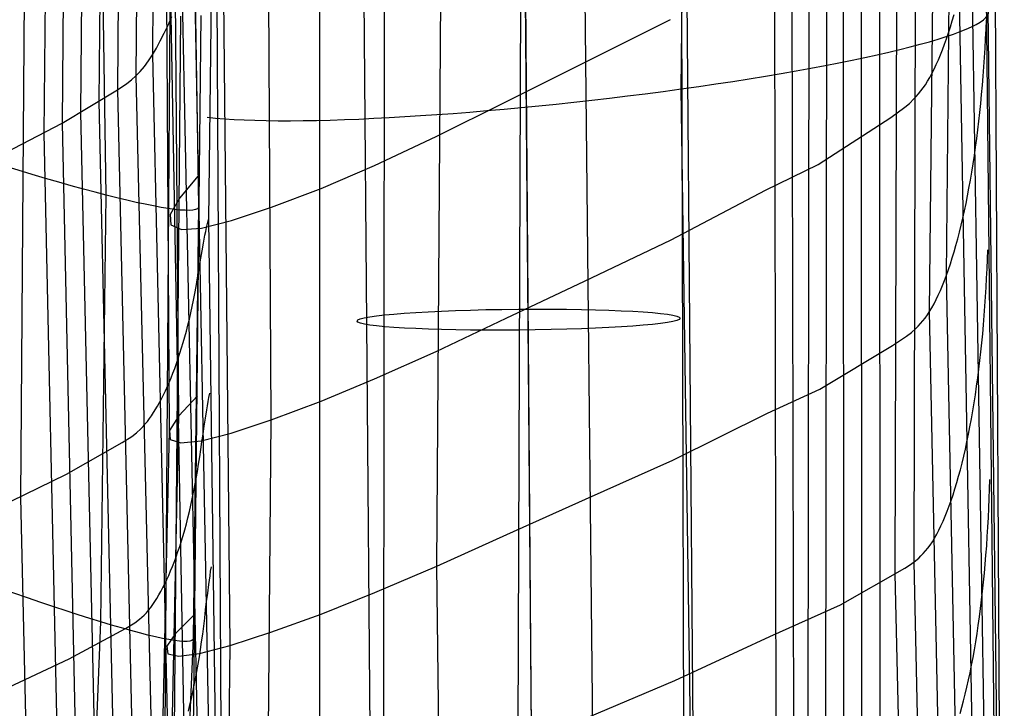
# Model space of a CAD drawing. Extents: x -919 to -345, y -585 to -19.
# Tile 74 of 123: x -377 to -346, y -459 to -438. Entities that reach past the tile are written whole.
import ezdxf

# ---------------------------------------------------------------- set-up
doc = ezdxf.new("R2010")
doc.units = 0
doc.layers.add('SCHIUMATO', color=84, linetype='CONTINUOUS')
doc.layers.add('TELAIO', color=3, linetype='CONTINUOUS')

msp = doc.modelspace()

# ---------------------------------------------------------------- linework, layer by layer
at = {"layer": 'SCHIUMATO'}
for p, q in [((-369.397, -329.416, 216.297), (-370.827, -444.152, 209.762)), ((-371.6, -331.116, 204.966), (-372.562, -439.055, 202.781)), ((-347.983, -445.873, 198), (-346.849, -331.562, 203.003)), ((-372.157, -331.627, 202.145), (-373.073, -439.711, 200.572)), ((-372.691, -332.153, 199.475), (-373.646, -440.145, 198.122)), ((-373.231, -332.681, 196.807), (-374.22, -440.498, 195.658)), ((-348.505, -446.998, 195.788), (-347.338, -332.913, 200.635)), ((-373.78, -333.197, 194.138), (-374.79, -440.842, 193.192)), ((-374.337, -333.701, 191.47), (-375.357, -441.171, 190.722)), ((-375.732, -334.873, 184.965), (-376.65, -452.771, 184.448)), ((-355.132, -335.263, 224.041), (-356.201, -440.116, 216.952)), ((-375.002, -345.947, 188.767), (-375.92, -441.488, 188.251)), ((-363.758, -454.881, 118.698), (-363.021, -348.519, 120.3)), ((-365.436, -495.353, 103.833), (-365.285, -349.925, 105.034)), ((-367.369, -495.872, 89.822), (-367.404, -350.987, 89.725)), ((-368.882, -450.349, 74.364), (-369.443, -351.764, 73.93)), ((-370.154, -457.331, 58.675), (-371.141, -358.791, 58.17)), ((-361.323, -480.702, 132.179), (-360.899, -366.84, 135.189)), ((-348.987, -454.75, 193.181), (-348.806, -383.776, 196.296)), ((-349.567, -455.116, 190.845), (-349.374, -384.489, 193.95)), ((-351.719, -463.302, 181.386), (-351.622, -386.785, 184.99)), ((-352.268, -463.542, 179.13), (-352.18, -387.235, 182.867)), ((-350.036, -462.485, 188.259), (-350.06, -392.189, 191.339)), ((-350.603, -462.776, 185.952), (-350.622, -392.763, 189.074)), ((-351.164, -463.048, 183.661), (-351.18, -393.282, 186.851)), ((-352.688, -470.68, 176.558), (-352.843, -394.557, 180.459)), ((-353.226, -470.87, 174.306), (-353.393, -394.876, 178.419)), ((-356.069, -478.88, 160.073), (-356.275, -397.045, 163.778)), ((-370.76, -400.209, 212.592), (-370.332, -481.782, 207.575)), ((-346.233, -480.666, 201.159), (-346.652, -402.421, 206.599)), ((-346.255, -483.061, 200.751), (-346.947, -418.901, 204.379)), ((-372.177, -427.35, 205.14), (-371.277, -477.239, 204.486)), ((-373.991, -443.4, -43.343), (-374.195, -430.197, -43.33)), ((-371.749, -450.232, -19.903), (-371.91, -430.028, -19.93)), ((-371.127, -443.738, -35.591), (-371.327, -430.368, -35.594)), ((-372.03, -450.68, -4.176), (-372.151, -430.643, -4.223)), ((-358.663, -486.579, 145.901), (-359.21, -432.548, 147.942)), ((-346.423, -485.29, 199.803), (-347.21, -435.295, 202.079)), ((-371.286, -435.557, 208.787), (-370.368, -484.274, 207.119)), ((-371.646, -436.969, 206.918), (-370.745, -481.028, 206.106)), ((-346.722, -487.224, 198.374), (-347.585, -437.185, 200.34)), ((-372.202, -464.222, 11.539), (-372.017, -437.687, 11.512)), ((-372.079, -438.137, 204.905), (-371.965, -437.868, 205.421)), ((-371.972, -470.868, 27.26), (-371.685, -437.858, 27.24)), ((-371.543, -483.876, 42.917), (-371.053, -437.837, 42.946)), ((-347.805, -438.005, 199.358), (-347.748, -437.809, 199.61)), ((-346.706, -437.658, 203.973), (-346.193, -480.666, 201.159)), ((-372.197, -438.391, 204.381), (-372.079, -438.137, 204.905)), ((-359.21, -439.302, 147.685), (-356.527, -437.967, 161.931)), ((-347.923, -438.38, 198.843), (-347.864, -438.196, 199.102)), ((-347.864, -438.196, 199.102), (-347.805, -438.005, 199.358)), ((-346.757, -438.268, 203.858), (-346.745, -437.975, 203.95)), ((-372.317, -438.629, 203.851), (-372.197, -438.391, 204.381)), ((-348.044, -438.732, 198.314), (-347.983, -438.559, 198.58)), ((-347.983, -438.559, 198.58), (-347.923, -438.38, 198.843)), ((-346.787, -438.85, 203.655), (-346.771, -438.56, 203.76)), ((-346.771, -438.56, 203.76), (-346.757, -438.268, 203.858)), ((-372.562, -439.055, 202.781), (-372.439, -438.85, 203.317)), ((-372.439, -438.85, 203.317), (-372.317, -438.629, 203.851)), ((-348.107, -438.899, 198.045), (-348.044, -438.732, 198.314)), ((-346.805, -439.14, 203.543), (-346.787, -438.85, 203.655)), ((-372.686, -439.243, 202.245), (-372.562, -439.055, 202.781)), ((-372.562, -439.055, 202.781), (-371.557, -484.315, 202.51)), ((-348.234, -439.213, 197.498), (-348.17, -439.059, 197.773)), ((-348.17, -439.059, 197.773), (-348.107, -438.899, 198.045)), ((-346.825, -439.428, 203.424), (-346.805, -439.14, 203.543)), ((-372.939, -439.571, 201.146), (-372.811, -439.415, 201.702)), ((-372.811, -439.415, 201.702), (-372.686, -439.243, 202.245)), ((-361.627, -440.511, 133.371), (-359.21, -439.302, 147.685)), ((-348.365, -439.499, 196.941), (-348.299, -439.359, 197.221)), ((-348.299, -439.359, 197.221), (-348.234, -439.213, 197.498)), ((-346.847, -439.714, 203.299), (-346.825, -439.428, 203.424)), ((-373.211, -439.835, 199.978), (-373.073, -439.711, 200.572)), ((-373.073, -439.711, 200.572), (-372.939, -439.571, 201.146)), ((-373.073, -439.711, 200.572), (-371.889, -490.98, 200.271)), ((-348.567, -439.873, 196.089), (-348.499, -439.756, 196.375)), ((-348.499, -439.756, 196.375), (-348.432, -439.631, 196.659)), ((-348.432, -439.631, 196.659), (-348.365, -439.499, 196.941)), ((-346.87, -439.999, 203.167), (-346.847, -439.714, 203.299)), ((-373.646, -440.145, 198.122), (-373.354, -439.947, 199.367)), ((-373.354, -439.947, 199.367), (-373.211, -439.835, 199.978)), ((-348.776, -440.177, 195.221), (-348.706, -440.083, 195.512)), ((-348.706, -440.083, 195.512), (-348.636, -439.982, 195.801)), ((-348.636, -439.982, 195.801), (-348.567, -439.873, 196.089)), ((-346.895, -440.281, 203.028), (-346.87, -439.999, 203.167)), ((-375.357, -441.171, 190.722), (-373.646, -440.145, 198.122)), ((-373.646, -440.145, 198.122), (-372.482, -491.351, 197.847)), ((-356.201, -440.116, 216.952), (-355.598, -481.82, 214.293)), ((-348.989, -440.423, 194.344), (-348.918, -440.346, 194.637)), ((-348.918, -440.346, 194.637), (-348.847, -440.265, 194.93)), ((-348.847, -440.265, 194.93), (-348.776, -440.177, 195.221)), ((-346.922, -440.561, 202.883), (-346.895, -440.281, 203.028)), ((-374.22, -440.498, 195.658), (-373.079, -491.575, 195.404)), ((-363.783, -441.587, 118.963), (-361.627, -440.511, 133.371)), ((-349.71, -440.999, 191.42), (-349.277, -440.682, 193.171)), ((-349.277, -440.682, 193.171), (-349.133, -440.56, 193.758)), ((-349.133, -440.56, 193.758), (-348.989, -440.423, 194.344)), ((-346.951, -440.838, 202.732), (-346.922, -440.561, 202.883)), ((-374.79, -440.842, 193.192), (-373.669, -491.806, 192.961)), ((-351.956, -442.45, 182.324), (-349.71, -440.999, 191.42)), ((-346.982, -441.112, 202.574), (-346.951, -440.838, 202.732)), ((-378.441, -442.768, 176.988), (-375.357, -441.171, 190.722)), ((-375.357, -441.171, 190.722), (-374.253, -492.025, 190.513)), ((-347.014, -441.383, 202.411), (-346.982, -441.112, 202.574)), ((-375.92, -441.488, 188.251), (-374.831, -492.239, 188.065)), ((-365.685, -442.479, 104.517), (-363.783, -441.587, 118.963)), ((-347.048, -441.651, 202.241), (-347.014, -441.383, 202.411)), ((-347.084, -441.915, 202.065), (-347.048, -441.651, 202.241)), ((-347.16, -442.433, 201.696), (-347.121, -442.176, 201.884)), ((-347.121, -442.176, 201.884), (-347.084, -441.915, 202.065)), ((-367.341, -443.191, 90.033), (-365.685, -442.479, 104.517)), ((-353.583, -443.241, 175.793), (-351.956, -442.45, 182.324)), ((-347.201, -442.687, 201.503), (-347.16, -442.433, 201.696)), ((-371.146, -442.806, -35.59), (-371.726, -443.497, -19.903)), ((-347.243, -442.936, 201.304), (-347.201, -442.687, 201.503)), ((-347.287, -443.18, 201.1), (-347.243, -442.936, 201.304)), ((-374.156, -456.606, -43.372), (-373.991, -443.4, -43.343)), ((-368.875, -443.776, 74.36), (-367.341, -443.191, 90.033)), ((-356.502, -444.785, 161.612), (-353.583, -443.241, 175.793)), ((-347.379, -443.656, 200.676), (-347.332, -443.42, 200.891)), ((-347.332, -443.42, 200.891), (-347.287, -443.18, 201.1)), ((-371.726, -443.497, -19.903), (-372.008, -444.001, -4.183)), ((-371.295, -457.108, -35.625), (-371.127, -443.738, -35.591)), ((-347.427, -443.886, 200.456), (-347.379, -443.656, 200.676)), ((-372.008, -444.001, -4.183), (-371.988, -444.321, 11.533)), ((-370.113, -444.189, 58.662), (-368.875, -443.776, 74.36)), ((-347.477, -444.111, 200.23), (-347.427, -443.886, 200.456)), ((-371.988, -444.321, 11.533), (-371.666, -444.46, 27.261)), ((-371.042, -444.417, 42.966), (-370.113, -444.189, 58.662)), ((-370.884, -444.4, 209.612), (-370.856, -444.276, 209.688)), ((-370.856, -444.276, 209.688), (-370.827, -444.152, 209.762)), ((-370.827, -444.152, 209.762), (-370.332, -481.782, 207.575)), ((-347.58, -444.544, 199.765), (-347.528, -444.33, 200)), ((-347.528, -444.33, 200), (-347.477, -444.111, 200.23)), ((-371.666, -444.46, 27.261), (-371.042, -444.417, 42.966)), ((-370.981, -444.883, 209.285), (-370.935, -444.643, 209.453)), ((-370.935, -444.643, 209.453), (-370.91, -444.522, 209.533)), ((-370.91, -444.522, 209.533), (-370.884, -444.4, 209.612)), ((-347.634, -444.751, 199.525), (-347.58, -444.544, 199.765)), ((-371.023, -445.118, 209.111), (-370.981, -444.883, 209.285)), ((-359.191, -446.057, 147.427), (-356.502, -444.785, 161.612)), ((-347.746, -445.149, 199.033), (-347.689, -444.953, 199.281)), ((-347.689, -444.953, 199.281), (-347.634, -444.751, 199.525)), ((-371.062, -445.349, 208.93), (-371.023, -445.118, 209.111)), ((-347.803, -445.339, 198.78), (-347.746, -445.149, 199.033)), ((-346.714, -445.383, 203.358), (-346.704, -445.089, 203.437)), ((-371.1, -445.576, 208.743), (-371.062, -445.349, 208.93)), ((-347.922, -445.701, 198.264), (-347.862, -445.523, 198.524)), ((-347.862, -445.523, 198.524), (-347.803, -445.339, 198.78)), ((-346.726, -445.676, 203.27), (-346.714, -445.383, 203.358)), ((-371.173, -446.016, 208.353), (-371.137, -445.798, 208.55)), ((-371.137, -445.798, 208.55), (-371.1, -445.576, 208.743)), ((-348.045, -446.038, 197.733), (-347.983, -445.873, 198)), ((-347.983, -445.873, 198), (-347.922, -445.701, 198.264)), ((-347.135, -488.743, 196.535), (-347.983, -445.873, 198)), ((-346.74, -445.969, 203.176), (-346.726, -445.676, 203.27)), ((-371.211, -446.23, 208.151), (-371.173, -446.016, 208.353)), ((-361.615, -447.208, 133.175), (-359.191, -446.057, 147.427)), ((-348.108, -446.197, 197.463), (-348.045, -446.038, 197.733)), ((-346.755, -446.26, 203.074), (-346.74, -445.969, 203.176)), ((-371.29, -446.645, 207.736), (-371.25, -446.44, 207.946)), ((-371.25, -446.44, 207.946), (-371.211, -446.23, 208.151)), ((-348.237, -446.494, 196.915), (-348.172, -446.349, 197.19)), ((-348.172, -446.349, 197.19), (-348.108, -446.197, 197.463)), ((-346.773, -446.55, 202.966), (-346.755, -446.26, 203.074)), ((-371.331, -446.845, 207.523), (-371.29, -446.645, 207.736)), ((-348.437, -446.884, 196.073), (-348.369, -446.762, 196.356)), ((-348.369, -446.762, 196.356), (-348.303, -446.632, 196.637)), ((-348.303, -446.632, 196.637), (-348.237, -446.494, 196.915)), ((-346.793, -446.839, 202.85), (-346.773, -446.55, 202.966)), ((-371.417, -447.234, 207.086), (-371.374, -447.042, 207.307)), ((-371.374, -447.042, 207.307), (-371.331, -446.845, 207.523)), ((-348.574, -447.104, 195.501), (-348.505, -446.998, 195.788)), ((-348.505, -446.998, 195.788), (-348.437, -446.884, 196.073)), ((-347.632, -489.767, 194.404), (-348.505, -446.998, 195.788)), ((-346.814, -447.125, 202.727), (-346.793, -446.839, 202.85)), ((-371.462, -447.421, 206.863), (-371.417, -447.234, 207.086)), ((-363.776, -448.234, 118.832), (-361.615, -447.208, 133.175)), ((-348.856, -447.454, 194.34), (-348.784, -447.376, 194.632)), ((-348.784, -447.376, 194.632), (-348.714, -447.292, 194.923)), ((-348.714, -447.292, 194.923), (-348.643, -447.202, 195.213)), ((-348.643, -447.202, 195.213), (-348.574, -447.104, 195.501)), ((-346.838, -447.409, 202.598), (-346.814, -447.125, 202.727)), ((-371.557, -447.783, 206.406), (-371.509, -447.604, 206.636)), ((-371.509, -447.604, 206.636), (-371.462, -447.421, 206.863)), ((-349.216, -447.768, 192.876), (-349.071, -447.655, 193.462)), ((-349.071, -447.655, 193.462), (-348.927, -447.526, 194.048)), ((-348.927, -447.526, 194.048), (-348.856, -447.454, 194.34)), ((-346.89, -447.969, 202.319), (-346.863, -447.691, 202.462)), ((-346.863, -447.691, 202.462), (-346.838, -447.409, 202.598)), ((-371.657, -448.128, 205.938), (-371.606, -447.958, 206.173)), ((-371.606, -447.958, 206.173), (-371.557, -447.783, 206.406)), ((-349.649, -448.057, 191.125), (-349.216, -447.768, 192.876)), ((-346.919, -448.245, 202.169), (-346.89, -447.969, 202.319)), ((-371.762, -448.455, 205.457), (-371.709, -448.294, 205.699)), ((-371.709, -448.294, 205.699), (-371.657, -448.128, 205.938)), ((-365.683, -449.088, 104.451), (-363.776, -448.234, 118.832)), ((-351.899, -449.401, 182), (-349.649, -448.057, 191.125)), ((-346.95, -448.518, 202.014), (-346.919, -448.245, 202.169)), ((-371.871, -448.764, 204.965), (-371.816, -448.611, 205.212)), ((-371.816, -448.611, 205.212), (-371.762, -448.455, 205.457)), ((-346.982, -448.787, 201.851), (-346.95, -448.518, 202.014)), ((-371.985, -449.054, 204.462), (-371.928, -448.911, 204.715)), ((-371.928, -448.911, 204.715), (-371.871, -448.764, 204.965)), ((-347.016, -449.053, 201.683), (-346.982, -448.787, 201.851)), ((-372.161, -449.456, 203.689), (-372.043, -449.193, 204.206)), ((-372.043, -449.193, 204.206), (-371.985, -449.054, 204.462)), ((-367.342, -449.777, 90.03), (-365.683, -449.088, 104.451)), ((-347.052, -449.315, 201.508), (-347.016, -449.053, 201.683)), ((-372.282, -449.7, 203.166), (-372.161, -449.456, 203.689)), ((-370.813, -449.658, 209.36), (-370.788, -449.527, 209.425)), ((-353.526, -450.148, 175.411), (-351.899, -449.401, 182)), ((-347.09, -449.574, 201.328), (-347.052, -449.315, 201.508)), ((-372.405, -449.925, 202.638), (-372.282, -449.7, 203.166)), ((-371.17, -449.61, -35.601), (-371.749, -450.232, -19.903)), ((-370.859, -449.917, 209.221), (-370.836, -449.788, 209.292)), ((-370.836, -449.788, 209.292), (-370.813, -449.658, 209.36)), ((-368.882, -450.349, 74.364), (-367.342, -449.777, 90.03)), ((-347.17, -450.078, 200.948), (-347.129, -449.828, 201.141)), ((-347.129, -449.828, 201.141), (-347.09, -449.574, 201.328)), ((-372.591, -450.224, 201.84), (-372.528, -450.129, 202.107)), ((-372.528, -450.129, 202.107), (-372.405, -449.925, 202.638)), ((-370.921, -450.299, 208.998), (-370.881, -450.045, 209.149)), ((-370.881, -450.045, 209.149), (-370.859, -449.917, 209.221)), ((-347.213, -450.324, 200.75), (-347.17, -450.078, 200.948)), ((-372.783, -450.48, 201.017), (-372.718, -450.4, 201.295)), ((-372.718, -450.4, 201.295), (-372.654, -450.315, 201.569)), ((-372.654, -450.315, 201.569), (-372.591, -450.224, 201.84)), ((-372.034, -463.696, -19.933), (-371.749, -450.232, -19.903)), ((-371.749, -450.232, -19.903), (-372.03, -450.68, -4.176)), ((-370.959, -450.548, 208.839), (-370.921, -450.299, 208.998)), ((-370.125, -450.76, 58.672), (-368.882, -450.349, 74.364)), ((-369.28, -496.357, 74.158), (-368.882, -450.349, 74.364)), ((-356.456, -451.602, 161.294), (-353.526, -450.148, 175.411)), ((-347.257, -450.565, 200.546), (-347.213, -450.324, 200.75)), ((-373.058, -450.752, 199.856), (-372.918, -450.626, 200.446)), ((-372.918, -450.626, 200.446), (-372.85, -450.556, 200.735)), ((-372.85, -450.556, 200.735), (-372.783, -450.48, 201.017)), ((-372.489, -470.72, -4.216), (-372.03, -450.68, -4.176)), ((-372.03, -450.68, -4.176), (-372.008, -450.956, 11.544)), ((-370.994, -450.793, 208.673), (-370.959, -450.548, 208.839)), ((-347.303, -450.801, 200.336), (-347.257, -450.565, 200.546)), ((-375.226, -452.033, 190.645), (-373.497, -451.054, 198.009)), ((-373.497, -451.054, 198.009), (-373.202, -450.863, 199.248)), ((-373.202, -450.863, 199.248), (-373.058, -450.752, 199.856)), ((-372.008, -450.956, 11.544), (-371.684, -451.062, 27.275)), ((-371.684, -451.062, 27.275), (-371.058, -450.998, 42.979)), ((-371.062, -451.27, 208.323), (-371.028, -451.033, 208.501)), ((-371.058, -450.998, 42.979), (-370.125, -450.76, 58.672)), ((-371.028, -451.033, 208.501), (-370.994, -450.793, 208.673)), ((-347.399, -451.257, 199.9), (-347.35, -451.032, 200.121)), ((-347.35, -451.032, 200.121), (-347.303, -450.801, 200.336)), ((-371.096, -451.502, 208.139), (-371.062, -451.27, 208.323)), ((-347.449, -451.477, 199.674), (-347.399, -451.257, 199.9)), ((-371.131, -451.729, 207.95), (-371.096, -451.502, 208.139)), ((-359.154, -452.81, 147.168), (-356.456, -451.602, 161.294)), ((-347.501, -451.69, 199.443), (-347.449, -451.477, 199.674)), ((-371.206, -452.17, 207.559), (-371.168, -451.952, 207.757)), ((-371.168, -451.952, 207.757), (-371.131, -451.729, 207.95)), ((-347.609, -452.1, 198.967), (-347.554, -451.898, 199.208)), ((-347.554, -451.898, 199.208), (-347.501, -451.69, 199.443)), ((-378.333, -453.551, 176.958), (-375.226, -452.033, 190.645)), ((-371.245, -452.384, 207.357), (-371.206, -452.17, 207.559)), ((-347.665, -452.296, 198.722), (-347.609, -452.1, 198.967)), ((-346.653, -452.496, 202.872), (-346.646, -452.2, 202.94)), ((-371.286, -452.593, 207.151), (-371.245, -452.384, 207.357)), ((-347.78, -452.668, 198.219), (-347.722, -452.485, 198.473)), ((-347.722, -452.485, 198.473), (-347.665, -452.296, 198.722)), ((-346.662, -452.791, 202.796), (-346.653, -452.496, 202.872)), ((-376.65, -452.771, 184.448), (-375.695, -492.553, 184.344)), ((-371.371, -452.998, 206.726), (-371.328, -452.798, 206.94)), ((-371.328, -452.798, 206.94), (-371.286, -452.593, 207.151)), ((-361.587, -453.904, 132.976), (-359.154, -452.81, 147.168)), ((-347.9, -453.016, 197.701), (-347.84, -452.845, 197.962)), ((-347.84, -452.845, 197.962), (-347.78, -452.668, 198.219)), ((-346.673, -453.086, 202.712), (-346.662, -452.791, 202.796)), ((-371.416, -453.194, 206.508), (-371.371, -452.998, 206.726)), ((-348.025, -453.337, 197.168), (-347.962, -453.18, 197.436)), ((-347.962, -453.18, 197.436), (-347.9, -453.016, 197.701)), ((-346.687, -453.379, 202.621), (-346.673, -453.086, 202.712)), ((-371.511, -453.571, 206.06), (-371.463, -453.385, 206.286)), ((-371.463, -453.385, 206.286), (-371.416, -453.194, 206.508)), ((-348.153, -453.631, 196.624), (-348.089, -453.488, 196.897)), ((-348.089, -453.488, 196.897), (-348.025, -453.337, 197.168)), ((-346.702, -453.671, 202.523), (-346.687, -453.379, 202.621)), ((-371.611, -453.929, 205.599), (-371.56, -453.752, 205.831)), ((-371.56, -453.752, 205.831), (-371.511, -453.571, 206.06)), ((-348.285, -453.894, 196.068), (-348.219, -453.766, 196.347)), ((-348.219, -453.766, 196.347), (-348.153, -453.631, 196.624)), ((-346.72, -453.961, 202.417), (-346.702, -453.671, 202.523)), ((-371.716, -454.268, 205.124), (-371.663, -454.101, 205.363)), ((-371.663, -454.101, 205.363), (-371.611, -453.929, 205.599)), ((-363.758, -454.881, 118.698), (-361.587, -453.904, 132.976)), ((-348.421, -454.125, 195.502), (-348.352, -454.013, 195.786)), ((-348.352, -454.013, 195.786), (-348.285, -453.894, 196.068)), ((-346.739, -454.249, 202.304), (-346.72, -453.961, 202.417)), ((-371.771, -454.43, 204.881), (-371.716, -454.268, 205.124)), ((-348.7, -454.489, 194.35), (-348.629, -454.409, 194.64)), ((-348.629, -454.409, 194.64), (-348.559, -454.322, 194.929)), ((-348.559, -454.322, 194.929), (-348.49, -454.227, 195.217)), ((-348.49, -454.227, 195.217), (-348.421, -454.125, 195.502)), ((-346.761, -454.535, 202.184), (-346.739, -454.249, 202.304)), ((-371.883, -454.739, 204.387), (-371.826, -454.587, 204.635)), ((-371.826, -454.587, 204.635), (-371.771, -454.43, 204.881)), ((-348.987, -454.75, 193.181), (-348.843, -454.63, 193.766)), ((-348.843, -454.63, 193.766), (-348.772, -454.562, 194.058)), ((-348.772, -454.562, 194.058), (-348.7, -454.489, 194.35)), ((-346.784, -454.819, 202.056), (-346.761, -454.535, 202.184)), ((-371.999, -455.029, 203.88), (-371.94, -454.887, 204.135)), ((-371.94, -454.887, 204.135), (-371.883, -454.739, 204.387)), ((-370.759, -455.039, 209.038), (-370.738, -454.901, 209.095)), ((-365.675, -455.698, 104.38), (-363.758, -454.881, 118.698)), ((-363.294, -494.754, 117.812), (-363.758, -454.881, 118.698)), ((-351.266, -456.077, 183.947), (-349.277, -454.947, 192.011)), ((-349.277, -454.947, 192.011), (-349.132, -454.854, 192.596)), ((-349.132, -454.854, 192.596), (-348.987, -454.75, 193.181)), ((-348.188, -490.234, 192.101), (-348.987, -454.75, 193.181)), ((-346.809, -455.099, 201.922), (-346.784, -454.819, 202.056)), ((-372.178, -455.424, 203.105), (-372.118, -455.298, 203.365)), ((-372.118, -455.298, 203.365), (-372.058, -455.166, 203.624)), ((-372.058, -455.166, 203.624), (-371.999, -455.029, 203.88)), ((-370.816, -455.445, 208.853), (-370.778, -455.175, 208.978)), ((-370.778, -455.175, 208.978), (-370.759, -455.039, 209.038)), ((-348.762, -490.411, 189.757), (-349.567, -455.116, 190.845)), ((-346.836, -455.377, 201.781), (-346.809, -455.099, 201.922)), ((-372.3, -455.661, 202.58), (-372.239, -455.545, 202.843)), ((-372.239, -455.545, 202.843), (-372.178, -455.424, 203.105)), ((-370.85, -455.711, 208.718), (-370.816, -455.445, 208.853)), ((-346.865, -455.651, 201.633), (-346.836, -455.377, 201.781)), ((-372.487, -455.976, 201.784), (-372.424, -455.877, 202.051)), ((-372.424, -455.877, 202.051), (-372.362, -455.772, 202.316)), ((-372.362, -455.772, 202.316), (-372.3, -455.661, 202.58)), ((-370.883, -455.973, 208.576), (-370.85, -455.711, 208.718)), ((-367.343, -456.362, 90.022), (-365.675, -455.698, 104.38)), ((-346.929, -456.189, 201.318), (-346.896, -455.922, 201.479)), ((-346.896, -455.922, 201.479), (-346.865, -455.651, 201.633)), ((-372.681, -456.242, 200.962), (-372.615, -456.159, 201.24)), ((-372.615, -456.159, 201.24), (-372.551, -456.07, 201.513)), ((-372.551, -456.07, 201.513), (-372.487, -455.976, 201.784)), ((-370.944, -456.485, 208.269), (-370.914, -456.231, 208.426)), ((-370.914, -456.231, 208.426), (-370.883, -455.973, 208.576)), ((-353.448, -457.056, 175.035), (-351.266, -456.077, 183.947)), ((-346.963, -456.453, 201.15), (-346.929, -456.189, 201.318)), ((-373.102, -456.629, 199.195), (-372.957, -456.519, 199.801)), ((-372.957, -456.519, 199.801), (-372.886, -456.458, 200.099)), ((-372.886, -456.458, 200.099), (-372.816, -456.392, 200.391)), ((-372.816, -456.392, 200.391), (-372.748, -456.32, 200.679)), ((-372.748, -456.32, 200.679), (-372.681, -456.242, 200.962)), ((-371.291, -456.411, -35.622), (-371.852, -456.967, -19.914)), ((-370.975, -456.735, 208.105), (-370.944, -456.485, 208.269)), ((-368.898, -456.922, 74.362), (-367.343, -456.362, 90.022)), ((-347, -456.713, 200.976), (-346.963, -456.453, 201.15)), ((-375.138, -457.748, 190.61), (-373.399, -456.813, 197.959)), ((-374.701, -469.799, -43.422), (-374.156, -456.606, -43.372)), ((-373.399, -456.813, 197.959), (-373.102, -456.629, 199.195)), ((-371.006, -456.98, 207.936), (-370.975, -456.735, 208.105)), ((-347.038, -456.969, 200.796), (-347, -456.713, 200.976)), ((-371.852, -456.967, -19.914), (-372.117, -457.359, -4.179)), ((-371.844, -470.467, -35.7), (-371.295, -457.108, -35.625)), ((-371.039, -457.22, 207.76), (-371.006, -456.98, 207.936)), ((-370.154, -457.331, 58.675), (-368.898, -456.922, 74.362)), ((-356.389, -458.419, 160.98), (-353.448, -457.056, 175.035)), ((-347.077, -457.22, 200.609), (-347.038, -456.969, 200.796)), ((-372.117, -457.359, -4.179), (-372.08, -457.59, 11.547)), ((-371.108, -457.688, 207.394), (-371.073, -457.456, 207.58)), ((-371.101, -457.578, 42.984), (-370.154, -457.331, 58.675)), ((-371.073, -457.456, 207.58), (-371.039, -457.22, 207.76)), ((-370.608, -490.181, 58.564), (-370.154, -457.331, 58.675)), ((-347.119, -457.467, 200.416), (-347.077, -457.22, 200.609)), ((-378.257, -459.208, 176.943), (-375.138, -457.748, 190.61)), ((-372.08, -457.59, 11.547), (-371.741, -457.664, 27.279)), ((-371.741, -457.664, 27.279), (-371.101, -457.578, 42.984)), ((-371.146, -457.915, 207.204), (-371.108, -457.688, 207.394)), ((-347.207, -457.945, 200.014), (-347.162, -457.708, 200.218)), ((-347.162, -457.708, 200.218), (-347.119, -457.467, 200.416)), ((-371.184, -458.137, 207.008), (-371.146, -457.915, 207.204)), ((-347.253, -458.177, 199.803), (-347.207, -457.945, 200.014)), ((-371.266, -458.567, 206.603), (-371.225, -458.355, 206.808)), ((-371.225, -458.355, 206.808), (-371.184, -458.137, 207.008)), ((-347.301, -458.402, 199.588), (-347.253, -458.177, 199.803)), ((-371.31, -458.775, 206.394), (-371.266, -458.567, 206.603)), ((-359.099, -459.564, 146.91), (-356.389, -458.419, 160.98)), ((-347.401, -458.836, 199.139), (-347.35, -458.622, 199.366)), ((-347.35, -458.622, 199.366), (-347.301, -458.402, 199.588)), ((-371.401, -459.176, 205.962), (-371.355, -458.978, 206.18)), ((-371.355, -458.978, 206.18), (-371.31, -458.775, 206.394)), ((-347.454, -459.044, 198.908), (-347.401, -458.836, 199.139)), ((-371.45, -459.369, 205.741), (-371.401, -459.176, 205.962)), ((-347.563, -459.441, 198.429), (-347.508, -459.246, 198.671)), ((-347.508, -459.246, 198.671), (-347.454, -459.044, 198.908))]:
    msp.add_line(p, q, dxfattribs=at)
at = {"layer": 'SCHIUMATO', "extrusion": (-0.1098, 0.988202, 0.106772)}
msp.add_arc((405.696, 245.795, -372.648), 12.795, 24.9581, 182.834, dxfattribs=at)
at = {"layer": 'SCHIUMATO', "extrusion": (0.335983, 0.938159, -0.083503)}
msp.add_arc((210.869, -81.186, -538.015), 11.094, 177.9989, 265.5825, dxfattribs=at)
at = {"layer": 'SCHIUMATO', "extrusion": (0.369993, 0.925842, -0.076957)}
msp.add_arc((186.236, -79.131, -557.842), 11.094, 178.2291, 265.8565, dxfattribs=at)
at = {"layer": 'TELAIO'}
for p, q in [((-360.61, -486.903, 198.384), (-361.261, -405.033, 203.542)), ((-365.609, -487.271, 203.372), (-366.261, -405.32, 208.534)), ((-355.612, -487.051, 203.383), (-356.261, -405.397, 208.528)), ((-360.61, -487.42, 208.371), (-361.261, -405.684, 213.52))]:
    msp.add_line(p, q, dxfattribs=at)
at = {"layer": 'TELAIO', "extrusion": (-0.008566, 0.997851, 0.064964)}
msp.add_circle((365.054, 234.162, -429.831), 5, dxfattribs=at)

doc.saveas('drawing.dxf')
